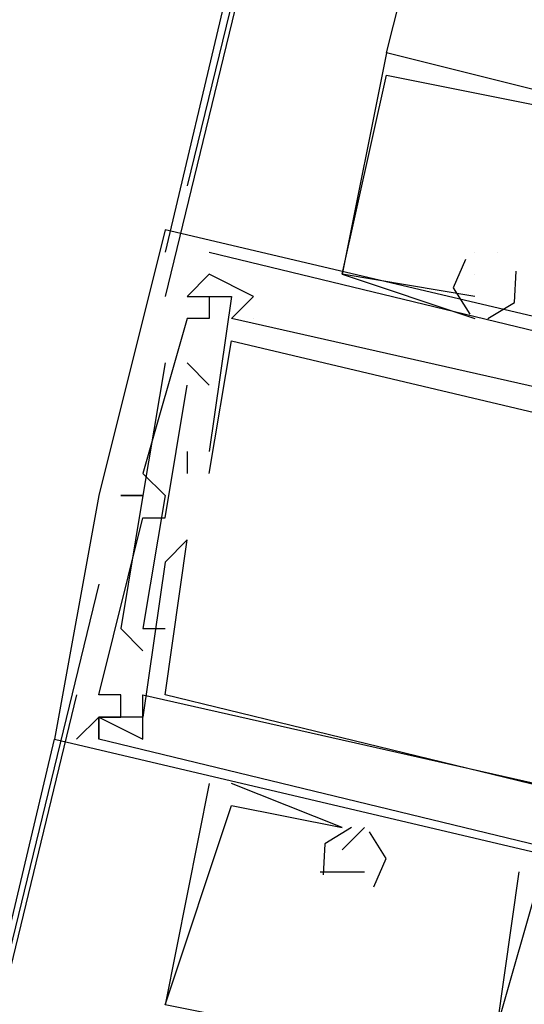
# Model space of a CAD drawing. Header units: feet. Extents: x -79 to 198, y -22 to 181.
# Tile 193 of 256: x 132.539 to 132.843, y 98.111 to 98.704. Entities that reach past the tile are written whole.
import ezdxf

# ---------------------------------------------------------------- set-up
doc = ezdxf.new("R2010")
doc.units = ezdxf.units.FT
doc.layers.add('A-LINEA', color=7, linetype='CONTINUOUS')

msp = doc.modelspace()

# ---------------------------------------------------------------- linework, layer by layer
at = {"layer": 'A-LINEA'}
for p, q in [((134.3733, 105.9511), (132.6267, 98.5644)), ((132.76, 99.0978), (132.64, 98.6044)), ((132.7467, 99.0311), (132.6267, 98.5378)), ((132.7467, 99.0311), (132.6267, 98.5378)), ((132.76, 98.6844), (132.7867, 98.7911)), ((132.76, 98.6844), (132.76, 98.6844)), ((132.76, 98.6844), (132.76, 98.6844)), ((132.76, 98.6844), (132.76, 98.6844)), ((132.76, 98.6844), (132.76, 98.6844)), ((132.76, 98.6844), (132.76, 98.6844)), ((132.76, 98.6844), (132.76, 98.6844)), ((132.76, 98.6711), (132.76, 98.6711)), ((132.76, 98.6711), (132.76, 98.6711)), ((132.76, 98.6711), (132.76, 98.6711)), ((132.6267, 98.5778), (132.6267, 98.5778)), ((132.6267, 98.5778), (132.6267, 98.5778)), ((132.6267, 98.5778), (132.6267, 98.5778)), ((132.6533, 98.5644), (133.0933, 98.4578)), ((132.6533, 98.5644), (132.6533, 98.5644)), ((132.6533, 98.5644), (133.0933, 98.4578)), ((132.6533, 98.5644), (132.6533, 98.5644)), ((132.6533, 98.5644), (133.0933, 98.4578)), ((132.6533, 98.5644), (132.6533, 98.5644)), ((132.8133, 98.5644), (132.8133, 98.5644)), ((132.8133, 98.5644), (132.8133, 98.5644)), ((132.8133, 98.5644), (132.8133, 98.5644)), ((132.8133, 98.5644), (132.8133, 98.5644)), ((132.8133, 98.5644), (132.8133, 98.5644)), ((132.8133, 98.5644), (132.8133, 98.5644)), ((132.8267, 98.5644), (132.8267, 98.5644)), ((132.8267, 98.5644), (132.8267, 98.5644)), ((132.8267, 98.5644), (132.8267, 98.5644)), ((132.8267, 98.5644), (132.8267, 98.5644)), ((132.8267, 98.5644), (132.8267, 98.5644)), ((132.8267, 98.5644), (132.8267, 98.5644)), ((132.6533, 98.5511), (132.6533, 98.5511)), ((132.6533, 98.5511), (132.6533, 98.5511)), ((132.6533, 98.5511), (132.6533, 98.5511)), ((132.6533, 98.5511), (132.6533, 98.5511)), ((132.6533, 98.5511), (132.6533, 98.5511)), ((132.6533, 98.5511), (132.6533, 98.5511)), ((132.7333, 98.5511), (132.7333, 98.5511)), ((132.7333, 98.5511), (132.7333, 98.5511)), ((132.7333, 98.5511), (132.7333, 98.5511)), ((132.7333, 98.5511), (132.7333, 98.5511)), ((132.7333, 98.5511), (132.7333, 98.5511)), ((132.7333, 98.5511), (132.7333, 98.5511)), ((132.8133, 98.5511), (132.8133, 98.5511)), ((132.8133, 98.5511), (132.8133, 98.5511)), ((132.8133, 98.5511), (132.8133, 98.5511)), ((132.64, 98.5378), (132.64, 98.5378)), ((132.64, 98.5378), (132.64, 98.5378)), ((132.64, 98.5378), (132.64, 98.5378)), ((132.64, 98.5378), (132.64, 98.5378)), ((132.64, 98.5378), (132.64, 98.5378)), ((132.64, 98.5378), (132.64, 98.5378)), ((132.6533, 98.5378), (132.6533, 98.5378)), ((132.6533, 98.5378), (132.6533, 98.5378)), ((132.6533, 98.5378), (132.6533, 98.5378)), ((132.6667, 98.5378), (132.6667, 98.5378)), ((132.6667, 98.5378), (132.6667, 98.5378)), ((132.6667, 98.5378), (132.6667, 98.5378)), ((132.68, 98.5378), (132.68, 98.5378)), ((132.68, 98.5378), (132.68, 98.5378)), ((132.68, 98.5378), (132.68, 98.5378)), ((132.8133, 98.5378), (132.8133, 98.5378)), ((132.8133, 98.5378), (132.8133, 98.5378)), ((132.8133, 98.5378), (132.8133, 98.5378)), ((132.8133, 98.5378), (132.8133, 98.5378)), ((132.8133, 98.5378), (132.8133, 98.5378)), ((132.8133, 98.5378), (132.8133, 98.5378)), ((132.8133, 98.5378), (132.8133, 98.5378)), ((132.8133, 98.5378), (132.8133, 98.5378)), ((132.8133, 98.5378), (132.8133, 98.5378)), ((132.64, 98.5244), (132.64, 98.5244)), ((132.64, 98.5244), (132.64, 98.5244)), ((132.64, 98.5244), (132.64, 98.5244)), ((132.6533, 98.5244), (132.6533, 98.5244)), ((132.6533, 98.5244), (132.6533, 98.5244)), ((132.6533, 98.5244), (132.6533, 98.5244)), ((132.6667, 98.5244), (132.6667, 98.5244)), ((132.6667, 98.5244), (132.6667, 98.5244)), ((132.6667, 98.5244), (132.6667, 98.5244)), ((132.68, 98.5244), (132.68, 98.5244)), ((132.68, 98.5244), (132.68, 98.5244)), ((132.68, 98.5244), (132.68, 98.5244)), ((132.8133, 98.5244), (132.8133, 98.5244)), ((132.8133, 98.5244), (132.8133, 98.5244)), ((132.8133, 98.5244), (132.8133, 98.5244)), ((132.6667, 98.5111), (132.6667, 98.5111)), ((132.6667, 98.5111), (132.6667, 98.5111)), ((132.6667, 98.5111), (132.6667, 98.5111)), ((132.6267, 98.4978), (132.6267, 98.4978)), ((132.6267, 98.4978), (132.6267, 98.4978)), ((132.6267, 98.4978), (132.6267, 98.4978)), ((132.6533, 98.4844), (132.64, 98.4978)), ((132.64, 98.4978), (132.64, 98.4978)), ((132.6533, 98.4844), (132.64, 98.4978)), ((132.64, 98.4978), (132.64, 98.4978)), ((132.6533, 98.4844), (132.64, 98.4978)), ((132.64, 98.4978), (132.64, 98.4978)), ((132.64, 98.4844), (132.64, 98.4844)), ((132.64, 98.4844), (132.64, 98.4844)), ((132.64, 98.4844), (132.64, 98.4844)), ((132.6533, 98.4844), (132.6533, 98.4844)), ((132.6533, 98.4844), (132.6533, 98.4844)), ((132.6533, 98.4844), (132.6533, 98.4844)), ((132.64, 98.4444), (132.64, 98.4311)), ((132.64, 98.4444), (132.64, 98.4444)), ((132.64, 98.4444), (132.64, 98.4311)), ((132.64, 98.4444), (132.64, 98.4444)), ((132.64, 98.4444), (132.64, 98.4311)), ((132.64, 98.4444), (132.64, 98.4444)), ((132.6533, 98.4444), (132.6533, 98.4444)), ((132.6533, 98.4444), (132.6533, 98.4444)), ((132.6533, 98.4444), (132.6533, 98.4444)), ((132.6133, 98.4311), (132.6133, 98.4311)), ((132.6133, 98.4311), (132.6133, 98.4311)), ((132.6133, 98.4311), (132.6133, 98.4311)), ((132.64, 98.4311), (132.64, 98.4311)), ((132.64, 98.4311), (132.64, 98.4311)), ((132.64, 98.4311), (132.64, 98.4311)), ((132.6533, 98.4311), (132.6533, 98.4311)), ((132.6533, 98.4311), (132.6533, 98.4311)), ((132.6533, 98.4311), (132.6533, 98.4311)), ((132.5867, 98.4178), (132.5867, 98.4178)), ((132.5867, 98.4178), (132.5867, 98.4178)), ((132.5867, 98.4178), (132.5867, 98.4178)), ((132.5867, 98.4178), (132.5867, 98.4178)), ((132.5867, 98.4178), (132.5867, 98.4178)), ((132.5867, 98.4178), (132.5867, 98.4178)), ((132.6, 98.4178), (132.6, 98.4178)), ((132.6, 98.4178), (132.6, 98.4178)), ((132.6, 98.4178), (132.6, 98.4178)), ((132.6, 98.4178), (132.6, 98.4178)), ((132.6, 98.4178), (132.6, 98.4178)), ((132.6, 98.4178), (132.6, 98.4178)), ((132.6133, 98.4178), (132.6133, 98.4178)), ((132.6133, 98.4178), (132.6133, 98.4178)), ((132.6133, 98.4178), (132.6133, 98.4178)), ((132.6133, 98.4178), (132.6133, 98.4178)), ((132.6133, 98.4178), (132.6133, 98.4178)), ((132.6133, 98.4178), (132.6133, 98.4178)), ((132.6267, 98.4178), (132.6267, 98.4178)), ((132.6267, 98.4178), (132.6267, 98.4178)), ((132.6267, 98.4178), (132.6267, 98.4178)), ((132.6133, 98.4044), (132.6133, 98.4044)), ((132.6133, 98.4044), (132.6133, 98.4044)), ((132.6133, 98.4044), (132.6133, 98.4044)), ((132.6267, 98.4044), (132.6267, 98.4044)), ((132.6267, 98.4044), (132.6267, 98.4044)), ((132.6267, 98.4044), (132.6267, 98.4044)), ((132.64, 98.3911), (132.64, 98.3911)), ((132.64, 98.3911), (132.64, 98.3911)), ((132.64, 98.3911), (132.64, 98.3911)), ((132.64, 98.3911), (132.64, 98.3911)), ((132.64, 98.3911), (132.64, 98.3911)), ((132.64, 98.3911), (132.64, 98.3911)), ((132.6267, 98.3778), (132.6267, 98.3778)), ((132.6267, 98.3778), (132.6267, 98.3778)), ((132.6267, 98.3778), (132.6267, 98.3778)), ((132.6267, 98.3778), (132.6267, 98.3778)), ((132.6267, 98.3778), (132.6267, 98.3778)), ((132.6267, 98.3778), (132.6267, 98.3778)), ((132.5867, 98.3644), (132.4667, 97.8711)), ((132.6, 98.3378), (132.6, 98.3378)), ((132.6, 98.3378), (132.6, 98.3378)), ((132.6, 98.3378), (132.6, 98.3378)), ((132.6133, 98.3378), (132.6133, 98.3378)), ((132.6133, 98.3378), (132.6133, 98.3378)), ((132.6133, 98.3378), (132.6133, 98.3378)), ((132.6133, 98.3378), (132.6133, 98.3378)), ((132.6133, 98.3378), (132.6133, 98.3378)), ((132.6133, 98.3378), (132.6133, 98.3378)), ((132.6267, 98.3378), (132.6267, 98.3378)), ((132.6267, 98.3378), (132.6267, 98.3378)), ((132.6267, 98.3378), (132.6267, 98.3378)), ((132.6133, 98.3244), (132.6133, 98.3244)), ((132.6133, 98.3244), (132.6133, 98.3244)), ((132.6133, 98.3244), (132.6133, 98.3244)), ((132.5733, 98.2978), (132.4533, 97.8044)), ((132.5733, 98.2978), (132.4533, 97.8044)), ((132.5867, 98.2978), (132.5867, 98.2978)), ((132.5867, 98.2978), (132.5867, 98.2978)), ((132.5867, 98.2978), (132.5867, 98.2978)), ((132.6, 98.2978), (132.6, 98.2978)), ((132.6, 98.2978), (132.6, 98.2978)), ((132.6, 98.2978), (132.6, 98.2978)), ((132.6133, 98.2978), (132.6133, 98.2978)), ((132.6133, 98.2978), (132.6133, 98.2978)), ((132.6133, 98.2978), (132.6133, 98.2978)), ((132.6133, 98.2978), (132.6133, 98.2978)), ((132.6133, 98.2978), (132.6133, 98.2978)), ((132.6133, 98.2978), (132.6133, 98.2978)), ((132.6267, 98.2978), (132.6267, 98.2978)), ((132.6267, 98.2978), (132.6267, 98.2978)), ((132.6267, 98.2978), (132.6267, 98.2978)), ((132.6267, 98.2978), (132.6267, 98.2978)), ((132.6267, 98.2978), (132.6267, 98.2978)), ((132.6267, 98.2978), (132.6267, 98.2978)), ((132.5867, 98.2844), (132.5867, 98.2844)), ((132.5867, 98.2844), (132.5867, 98.2844)), ((132.5867, 98.2844), (132.5867, 98.2844)), ((132.5867, 98.2844), (132.5867, 98.2844)), ((132.5867, 98.2844), (132.5867, 98.2844)), ((132.5867, 98.2844), (132.5867, 98.2844)), ((132.5867, 98.2844), (132.5867, 98.2844)), ((132.5867, 98.2844), (132.5867, 98.2844)), ((132.5867, 98.2844), (132.5867, 98.2844)), ((132.5867, 98.2844), (132.5867, 98.2844)), ((132.5867, 98.2844), (132.5867, 98.2844)), ((132.5867, 98.2844), (132.5867, 98.2844)), ((132.5867, 98.2844), (132.5867, 98.2844)), ((132.5867, 98.2844), (132.5867, 98.2844)), ((132.5867, 98.2844), (132.5867, 98.2844)), ((132.6, 98.2844), (132.6, 98.2844)), ((132.6, 98.2844), (132.6, 98.2844)), ((132.6, 98.2844), (132.6, 98.2844)), ((132.6133, 98.2844), (132.6133, 98.2844)), ((132.6133, 98.2844), (132.6133, 98.2844)), ((132.6133, 98.2844), (132.6133, 98.2844)), ((132.6133, 98.2844), (132.6133, 98.2844)), ((132.6133, 98.2844), (132.6133, 98.2844)), ((132.6133, 98.2844), (132.6133, 98.2844)), ((130.8133, 90.8844), (132.56, 98.2711)), ((132.56, 98.2711), (132.56, 98.2711)), ((132.56, 98.2711), (132.56, 98.2711)), ((132.56, 98.2711), (132.56, 98.2711)), ((132.5733, 98.2711), (132.5733, 98.2711)), ((132.5733, 98.2711), (132.5733, 98.2711)), ((132.5733, 98.2711), (132.5733, 98.2711)), ((132.5867, 98.2711), (132.5867, 98.2711)), ((132.5867, 98.2711), (132.5867, 98.2711)), ((132.5867, 98.2711), (132.5867, 98.2711)), ((132.5867, 98.2711), (132.5867, 98.2711)), ((132.5867, 98.2711), (132.5867, 98.2711)), ((132.5867, 98.2711), (132.5867, 98.2711)), ((132.5867, 98.2711), (132.5867, 98.2711)), ((132.5867, 98.2711), (132.5867, 98.2711)), ((132.5867, 98.2711), (132.5867, 98.2711)), ((132.6133, 98.2711), (132.6133, 98.2711)), ((132.6133, 98.2711), (132.6133, 98.2711)), ((132.6133, 98.2711), (132.6133, 98.2711)), ((132.6133, 98.2711), (132.6133, 98.2711)), ((132.6133, 98.2711), (132.6133, 98.2711)), ((132.6133, 98.2711), (132.6133, 98.2711)), ((132.6533, 98.2444), (132.6533, 98.2444)), ((132.6533, 98.2444), (132.6533, 98.2444)), ((132.6533, 98.2444), (132.6533, 98.2444)), ((132.7333, 98.2178), (132.6667, 98.2444)), ((132.6667, 98.2444), (132.6667, 98.2444)), ((132.7333, 98.2178), (132.6667, 98.2444)), ((132.6667, 98.2444), (132.6667, 98.2444)), ((132.7333, 98.2178), (132.6667, 98.2444)), ((132.6667, 98.2444), (132.6667, 98.2444)), ((132.6533, 98.2311), (132.6533, 98.2311)), ((132.6533, 98.2311), (132.6533, 98.2311)), ((132.6533, 98.2311), (132.6533, 98.2311)), ((132.6667, 98.2311), (132.6667, 98.2311)), ((132.6667, 98.2311), (132.6667, 98.2311)), ((132.6667, 98.2311), (132.6667, 98.2311)), ((132.7467, 98.2178), (132.7333, 98.2044)), ((132.7333, 98.2178), (132.7333, 98.2178)), ((132.7333, 98.2178), (132.7333, 98.2178)), ((132.7467, 98.2178), (132.7333, 98.2044)), ((132.7333, 98.2178), (132.7333, 98.2178)), ((132.7333, 98.2178), (132.7333, 98.2178)), ((132.7467, 98.2178), (132.7333, 98.2044)), ((132.7333, 98.2178), (132.7333, 98.2178)), ((132.7333, 98.2178), (132.7333, 98.2178)), ((132.7467, 98.2178), (132.7467, 98.2178)), ((132.7467, 98.2178), (132.7467, 98.2178)), ((132.7467, 98.2178), (132.7467, 98.2178)), ((132.7333, 98.2044), (132.7333, 98.2044)), ((132.7333, 98.2044), (132.7333, 98.2044)), ((132.7333, 98.2044), (132.7333, 98.2044)), ((132.7333, 98.2044), (132.7333, 98.2044)), ((132.7333, 98.2044), (132.7333, 98.2044)), ((132.7333, 98.2044), (132.7333, 98.2044)), ((132.72, 98.1911), (132.7333, 98.1911)), ((132.72, 98.1911), (132.72, 98.1911)), ((132.72, 98.1911), (132.7333, 98.1911)), ((132.72, 98.1911), (132.72, 98.1911)), ((132.72, 98.1911), (132.7333, 98.1911)), ((132.72, 98.1911), (132.72, 98.1911)), ((132.7333, 98.1911), (132.7467, 98.1911)), ((132.7333, 98.1911), (132.7333, 98.1911)), ((132.7333, 98.1911), (132.7467, 98.1911)), ((132.7333, 98.1911), (132.7333, 98.1911)), ((132.7333, 98.1911), (132.7467, 98.1911)), ((132.7333, 98.1911), (132.7333, 98.1911)), ((132.7467, 98.1911), (132.7467, 98.1911)), ((132.7467, 98.1911), (132.7467, 98.1911)), ((132.7467, 98.1911), (132.7467, 98.1911)), ((132.84, 98.1911), (132.84, 98.1911)), ((132.84, 98.1911), (132.84, 98.1911)), ((132.84, 98.1911), (132.84, 98.1911))]:
    msp.add_line(p, q, dxfattribs=at)
for points in [[(132.76, 98.6844), (132.7333, 98.5511), (132.8133, 98.5244)], [(132.76, 98.6844), (132.7333, 98.5511), (132.8133, 98.5244)], [(132.76, 98.6844), (132.7333, 98.5511), (132.8133, 98.5244)], [(132.9733, 98.4978), (132.9333, 98.5111), (132.96, 98.6044), (132.9733, 98.6044), (132.96, 98.6178), (132.96, 98.6044), (132.96, 98.6311), (132.9733, 98.6311), (132.76, 98.6844)], [(132.9733, 98.4978), (132.9333, 98.5111), (132.96, 98.6044), (132.9733, 98.6044), (132.96, 98.6178), (132.96, 98.6044), (132.96, 98.6311), (132.9733, 98.6311), (132.76, 98.6844)], [(132.9733, 98.4978), (132.9333, 98.5111), (132.96, 98.6044), (132.9733, 98.6044), (132.96, 98.6178), (132.96, 98.6044), (132.96, 98.6311), (132.9733, 98.6311), (132.76, 98.6844)], [(132.8133, 98.5378), (132.7333, 98.5511), (132.76, 98.6711), (132.96, 98.6311), (132.9467, 98.6044)], [(132.8133, 98.5378), (132.7333, 98.5511), (132.76, 98.6711), (132.96, 98.6311), (132.9467, 98.6044)], [(132.8133, 98.5378), (132.7333, 98.5511), (132.76, 98.6711), (132.96, 98.6311), (132.9467, 98.6044)], [(133.2933, 98.4044), (133.3067, 98.4044), (133.3067, 98.4178), (132.6267, 98.5778), (132.5867, 98.4178)], [(133.2933, 98.4044), (133.3067, 98.4044), (133.3067, 98.4178), (132.6267, 98.5778), (132.5867, 98.4178)], [(133.2933, 98.4044), (133.3067, 98.4044), (133.3067, 98.4178), (132.6267, 98.5778), (132.5867, 98.4178)], [(132.8076, 98.5601), (132.8001, 98.5429), (132.8101, 98.527)], [(132.8076, 98.5601), (132.8001, 98.5429), (132.8101, 98.527)], [(132.8076, 98.5601), (132.8001, 98.5429), (132.8101, 98.527)], [(132.6533, 98.5511), (132.64, 98.5378), (132.6533, 98.5378), (132.6533, 98.5244), (132.64, 98.5244), (132.6133, 98.4311), (132.6267, 98.4178), (132.6133, 98.3378), (132.6267, 98.3378)], [(132.6533, 98.5511), (132.64, 98.5378), (132.6533, 98.5378), (132.6533, 98.5244), (132.64, 98.5244), (132.6133, 98.4311), (132.6267, 98.4178), (132.6133, 98.3378), (132.6267, 98.3378)], [(132.6533, 98.5511), (132.64, 98.5378), (132.6533, 98.5378), (132.6533, 98.5244), (132.64, 98.5244), (132.6133, 98.4311), (132.6267, 98.4178), (132.6133, 98.3378), (132.6267, 98.3378)], [(132.6667, 98.5244), (132.68, 98.5378), (132.6533, 98.5511), (132.64, 98.5378), (132.6667, 98.5378), (132.6533, 98.4444)], [(132.6667, 98.5244), (132.68, 98.5378), (132.6533, 98.5511), (132.64, 98.5378), (132.6667, 98.5378), (132.6533, 98.4444)], [(132.6667, 98.5244), (132.68, 98.5378), (132.6533, 98.5511), (132.64, 98.5378), (132.6667, 98.5378), (132.6533, 98.4444)], [(132.821, 98.5245), (132.8371, 98.5341), (132.8381, 98.5529)], [(132.821, 98.5245), (132.8371, 98.5341), (132.8381, 98.5529)], [(132.821, 98.5245), (132.8371, 98.5341), (132.8381, 98.5529)], [(133.08, 98.4311), (133.0933, 98.4311), (133.0933, 98.4444), (133.08, 98.4444), (133.08, 98.4311), (132.6667, 98.5244)], [(133.08, 98.4311), (133.0933, 98.4311), (133.0933, 98.4444), (133.08, 98.4444), (133.08, 98.4311), (132.6667, 98.5244)], [(133.08, 98.4311), (133.0933, 98.4311), (133.0933, 98.4444), (133.08, 98.4444), (133.08, 98.4311), (132.6667, 98.5244)], [(132.6533, 98.4311), (132.6667, 98.5111), (133.1733, 98.3911), (133.1467, 98.3111), (133.1467, 98.3111), (133.16, 98.3111), (133.16, 98.3244), (133.1733, 98.3911)], [(132.6533, 98.4311), (132.6667, 98.5111), (133.1733, 98.3911), (133.1467, 98.3111), (133.1467, 98.3111), (133.16, 98.3111), (133.16, 98.3244), (133.1733, 98.3911)], [(132.6533, 98.4311), (132.6667, 98.5111), (133.1733, 98.3911), (133.1467, 98.3111), (133.1467, 98.3111), (133.16, 98.3111), (133.16, 98.3244), (133.1733, 98.3911)], [(132.6267, 98.4978), (132.6133, 98.4178), (132.6, 98.4178)], [(132.6267, 98.4978), (132.6133, 98.4178), (132.6, 98.4178)], [(132.6267, 98.4978), (132.6133, 98.4178), (132.6, 98.4178)], [(132.5733, 98.2711), (132.5867, 98.2844), (132.6, 98.2844), (132.6, 98.2978), (132.5867, 98.2978), (132.6133, 98.4044), (132.6267, 98.4044), (132.64, 98.4844)], [(132.5733, 98.2711), (132.5867, 98.2844), (132.6, 98.2844), (132.6, 98.2978), (132.5867, 98.2978), (132.6133, 98.4044), (132.6267, 98.4044), (132.64, 98.4844)], [(132.5733, 98.2711), (132.5867, 98.2844), (132.6, 98.2844), (132.6, 98.2978), (132.5867, 98.2978), (132.6133, 98.4044), (132.6267, 98.4044), (132.64, 98.4844)], [(132.5867, 98.4178), (132.56, 98.2711), (133.24, 98.1111), (133.2267, 98.1111)], [(132.5867, 98.4178), (132.56, 98.2711), (133.24, 98.1111), (133.2267, 98.1111)], [(132.5867, 98.4178), (132.56, 98.2711), (133.24, 98.1111), (133.2267, 98.1111)], [(132.6, 98.4178), (132.6133, 98.4178), (132.6, 98.3378), (132.6133, 98.3244)], [(132.6, 98.4178), (132.6133, 98.4178), (132.6, 98.3378), (132.6133, 98.3244)], [(132.6, 98.4178), (132.6133, 98.4178), (132.6, 98.3378), (132.6133, 98.3244)], [(133.1333, 98.2711), (133.12, 98.1778), (132.6267, 98.2978), (132.64, 98.3911), (132.6267, 98.3778), (132.6133, 98.2844), (132.5867, 98.2844), (132.5867, 98.2711), (132.5867, 98.2844), (132.6133, 98.2711), (132.6133, 98.2978), (133.0267, 98.2044)], [(133.1333, 98.2711), (133.12, 98.1778), (132.6267, 98.2978), (132.64, 98.3911), (132.6267, 98.3778), (132.6133, 98.2844), (132.5867, 98.2844), (132.5867, 98.2711), (132.5867, 98.2844), (132.6133, 98.2711), (132.6133, 98.2978), (133.0267, 98.2044)], [(133.1333, 98.2711), (133.12, 98.1778), (132.6267, 98.2978), (132.64, 98.3911), (132.6267, 98.3778), (132.6133, 98.2844), (132.5867, 98.2844), (132.5867, 98.2711), (132.5867, 98.2844), (132.6133, 98.2711), (132.6133, 98.2978), (133.0267, 98.2044)], [(133.1333, 98.2711), (133.12, 98.1778), (132.6267, 98.2978), (132.64, 98.3911), (132.6267, 98.3778), (132.6133, 98.2844), (132.5867, 98.2844), (132.5867, 98.2711), (132.5867, 98.2844), (132.6133, 98.2711), (132.6133, 98.2978), (133.0267, 98.2044)], [(133.1333, 98.2711), (133.12, 98.1778), (132.6267, 98.2978), (132.64, 98.3911), (132.6267, 98.3778), (132.6133, 98.2844), (132.5867, 98.2844), (132.5867, 98.2711), (132.5867, 98.2844), (132.6133, 98.2711), (132.6133, 98.2978), (133.0267, 98.2044)], [(133.1333, 98.2711), (133.12, 98.1778), (132.6267, 98.2978), (132.64, 98.3911), (132.6267, 98.3778), (132.6133, 98.2844), (132.5867, 98.2844), (132.5867, 98.2711), (132.5867, 98.2844), (132.6133, 98.2711), (132.6133, 98.2978), (133.0267, 98.2044)], [(133.04, 98.1778), (133.0267, 98.1644), (132.5867, 98.2711)], [(133.04, 98.1778), (133.0267, 98.1644), (132.5867, 98.2711)], [(133.04, 98.1778), (133.0267, 98.1644), (132.5867, 98.2711)], [(132.6533, 98.2444), (132.6267, 98.1111)], [(132.6533, 98.2444), (132.6267, 98.1111)], [(132.6533, 98.2444), (132.6267, 98.1111)], [(132.8267, 98.0844), (132.8267, 98.0711), (132.6267, 98.1111), (132.6667, 98.2311), (132.7333, 98.2178)], [(132.8267, 98.0844), (132.8267, 98.0711), (132.6267, 98.1111), (132.6667, 98.2311), (132.7333, 98.2178)], [(132.8267, 98.0844), (132.8267, 98.0711), (132.6267, 98.1111), (132.6667, 98.2311), (132.7333, 98.2178)], [(132.739, 98.2178), (132.7228, 98.2081), (132.7219, 98.1893)], [(132.739, 98.2178), (132.7228, 98.2081), (132.7219, 98.1893)], [(132.739, 98.2178), (132.7228, 98.2081), (132.7219, 98.1893)], [(132.7524, 98.1821), (132.7599, 98.1993), (132.7498, 98.2152)], [(132.7524, 98.1821), (132.7599, 98.1993), (132.7498, 98.2152)], [(132.7524, 98.1821), (132.7599, 98.1993), (132.7498, 98.2152)], [(132.8267, 98.0978), (132.8533, 98.1911), (132.8933, 98.1778), (132.8933, 98.1511), (132.9067, 98.1378), (132.9333, 98.1378), (132.96, 98.1244), (132.9733, 98.1244), (132.9867, 98.1511), (133.0133, 98.1511), (133, 98.0578)], [(132.8267, 98.0978), (132.8267, 98.0978), (132.84, 98.1911)], [(132.8267, 98.0978), (132.8533, 98.1911), (132.8933, 98.1778), (132.8933, 98.1511), (132.9067, 98.1378), (132.9333, 98.1378), (132.96, 98.1244), (132.9733, 98.1244), (132.9867, 98.1511), (133.0133, 98.1511), (133, 98.0578)], [(132.8267, 98.0978), (132.8267, 98.0978), (132.84, 98.1911)], [(132.8267, 98.0978), (132.8533, 98.1911), (132.8933, 98.1778), (132.8933, 98.1511), (132.9067, 98.1378), (132.9333, 98.1378), (132.96, 98.1244), (132.9733, 98.1244), (132.9867, 98.1511), (133.0133, 98.1511), (133, 98.0578)], [(132.8267, 98.0978), (132.8267, 98.0978), (132.84, 98.1911)]]:
    msp.add_lwpolyline(points, dxfattribs=at)

doc.saveas('drawing.dxf')
